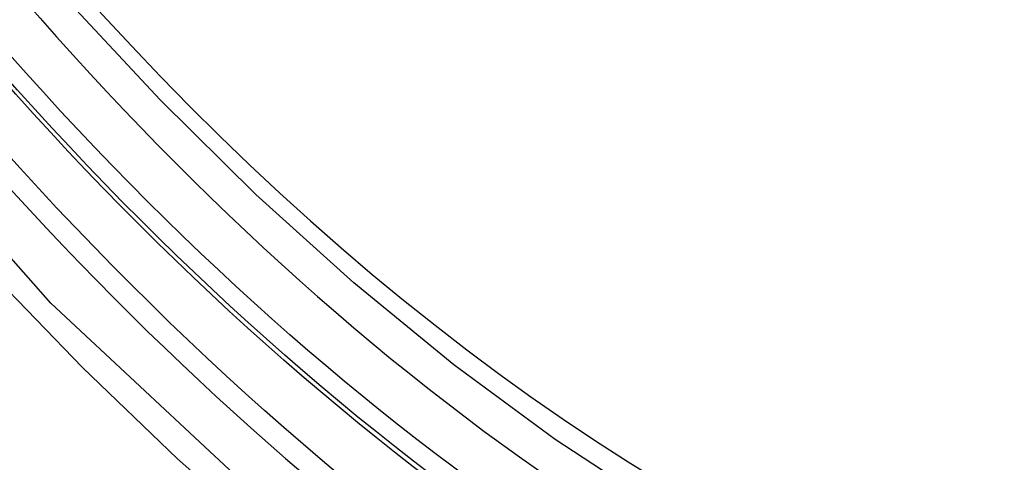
# Model space of a CAD drawing. Header units: inches. Extents: x 338.7 to 398.8, y 128 to 186.9.
# Tile 19 of 110: x 339.4724 to 339.617, y 173.4393 to 173.5042. Entities that reach past the tile are written whole.
import ezdxf

# ---------------------------------------------------------------- set-up
doc = ezdxf.new("R2010")
doc.units = ezdxf.units.IN
doc.header["$MEASUREMENT"] = 0
doc.layers.add('Visible Edges(ANSI)', color=7, linetype='Continuous', lineweight=25)
doc.layers.add('Visible Tangent Edges(ANSI)', color=7, linetype='Continuous', lineweight=25)

msp = doc.modelspace()

# ---------------------------------------------------------------- linework, layer by layer
at = {"layer": 'Visible Edges(ANSI)', "flags": 128}
msp.add_lwpolyline([(339.736, 173.41331), (339.72412, 173.40738), (339.71156, 173.40284), (339.69839, 173.39971), (339.68472, 173.398), (339.67063, 173.39771), (339.6562, 173.3988), (339.6415, 173.40126), (339.62658, 173.40504), (339.61153, 173.41011), (339.59639, 173.41645), (339.58122, 173.42401), (339.56608, 173.43275), (339.55104, 173.44262), (339.53615, 173.45357), (339.52148, 173.46557), (339.50708, 173.47855), (339.49302, 173.49244), (339.47935, 173.50719)], dxfattribs=at)
at = {"layer": 'Visible Edges(ANSI)'}
msp.add_ellipse((339.5725, 173.68033), major_axis=(0.15718, -0.27294), ratio=0.578093, start_param=2.362013, end_param=7.062765, dxfattribs=at)
msp.add_ellipse((339.56902, 173.67833), major_axis=(0.15963, -0.2772), ratio=0.578093, dxfattribs=at)
at = {"layer": 'Visible Tangent Edges(ANSI)', "flags": 128}
for points in [[(339.81746, 173.53439), (339.81465, 173.49301), (339.80634, 173.45577), (339.79266, 173.42346), (339.77399, 173.39683), (339.75079, 173.37656), (339.72359, 173.36311), (339.6929, 173.35668), (339.65932, 173.35742), (339.62371, 173.36531), (339.58683, 173.38017), (339.54949, 173.40171), (339.51265, 173.42935), (339.47697, 173.46261), (339.44334, 173.50067), (339.41257, 173.54258)], [(339.42931, 173.51357), (339.44178, 173.49753), (339.45469, 173.48208), (339.468, 173.46726), (339.48166, 173.45314), (339.49561, 173.43978), (339.50979, 173.42725), (339.52415, 173.41557), (339.53865, 173.40478), (339.55325, 173.3949), (339.56791, 173.38596), (339.5826, 173.378), (339.59723, 173.37106), (339.61173, 173.36518), (339.62607, 173.36035), (339.6402, 173.35659), (339.65409, 173.35391), (339.66768, 173.35231), (339.68093, 173.35182), (339.6938, 173.35244), (339.7062, 173.35415), (339.71812, 173.35694), (339.72952, 173.36079)]]:
    msp.add_lwpolyline(points, dxfattribs=at)
at = {"layer": 'Visible Tangent Edges(ANSI)'}
for centre, major_axis, start_param, end_param in [((339.57151, 173.67976), (-0.17285, 0.30015), 5.049711, 10.658253), ((339.57146, 173.67973), (0.1503, -0.261), 4.099688, 6.899754)]:
    msp.add_ellipse(centre, major_axis=major_axis, ratio=0.578093, start_param=start_param, end_param=end_param, dxfattribs=at)
for centre, major_axis in [((339.5721, 173.6801), (-0.17078, 0.29656)), ((339.56913, 173.67839), (0.16238, -0.28198)), ((339.56902, 173.67833), (-0.16178, 0.28094))]:
    msp.add_ellipse(centre, major_axis=major_axis, ratio=0.578093, dxfattribs=at)

doc.saveas('drawing.dxf')
